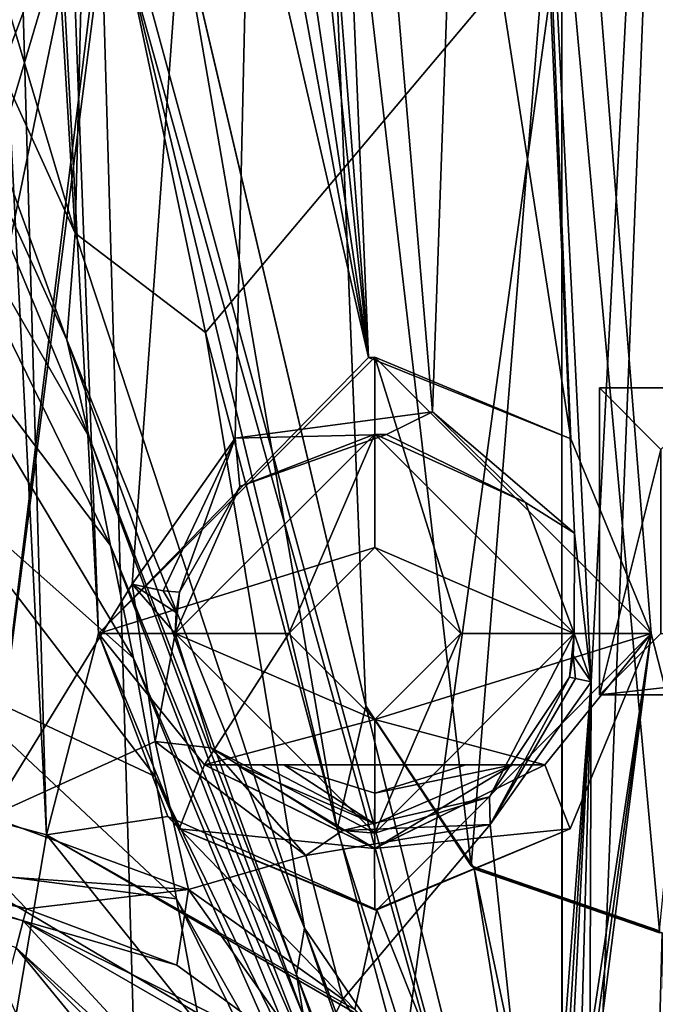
# Model space of a CAD drawing. Extents: x -65 to 446, y -88 to 1542.
# Tile 8 of 223: x -53 to -43, y -71 to -55. Entities that reach past the tile are written whole.
import ezdxf

# ---------------------------------------------------------------- set-up
doc = ezdxf.new("R2010")
doc.units = 0
doc.header["$LTSCALE"] = 74.25
for name, color, linetype in [('152', 7, 'CONTINUOUS'), ('164', 7, 'CONTINUOUS'), ('173', 7, 'CONTINUOUS'), ('187', 7, 'CONTINUOUS'), ('224', 7, 'CONTINUOUS'), ('225', 7, 'CONTINUOUS'), ('236', 7, 'CONTINUOUS'), ('237', 7, 'CONTINUOUS'), ('239', 7, 'CONTINUOUS'), ('262', 7, 'CONTINUOUS'), ('267', 7, 'CONTINUOUS'), ('330', 7, 'CONTINUOUS'), ('359', 7, 'CONTINUOUS'), ('385', 7, 'CONTINUOUS'), ('402', 7, 'CONTINUOUS'), ('407', 7, 'CONTINUOUS'), ('408', 7, 'CONTINUOUS'), ('430', 7, 'CONTINUOUS'), ('439', 7, 'CONTINUOUS'), ('453', 7, 'CONTINUOUS'), ('454', 7, 'CONTINUOUS'), ('501', 7, 'CONTINUOUS'), ('567', 7, 'CONTINUOUS'), ('569', 7, 'CONTINUOUS'), ('571', 7, 'CONTINUOUS'), ('579', 7, 'CONTINUOUS'), ('616', 7, 'CONTINUOUS'), ('671', 7, 'CONTINUOUS'), ('681', 7, 'CONTINUOUS'), ('694', 7, 'CONTINUOUS'), ('695', 7, 'CONTINUOUS'), ('729', 7, 'CONTINUOUS'), ('755', 7, 'CONTINUOUS'), ('778', 7, 'CONTINUOUS'), ('798', 7, 'CONTINUOUS'), ('805', 7, 'CONTINUOUS'), ('827', 7, 'CONTINUOUS'), ('893', 7, 'CONTINUOUS'), ('898', 7, 'CONTINUOUS'), ('899', 7, 'CONTINUOUS'), ('924', 7, 'CONTINUOUS'), ('926', 7, 'CONTINUOUS'), ('97', 7, 'CONTINUOUS')]:
    doc.layers.add(name, color=color, linetype=linetype)

msp = doc.modelspace()

# ---------------------------------------------------------------- linework, layer by layer
at = {"layer": '152', "color": 7, "linetype": 'CONTINUOUS'}
for points in [[(-43.84, -61.1, 17.619), (-43.84, -66.1, 18.144), (-43.84, -61.1, 20.233), (-43.84, -61.1, 17.619)], [(-43.84, -66.1, 18.144), (-43.84, -66.1, 20.758), (-43.84, -61.1, 20.233), (-43.84, -66.1, 18.144)]]:
    msp.add_3dface(points, dxfattribs=at)
at = {"layer": '164', "color": 7, "linetype": 'CONTINUOUS'}
for points in [[(-43.84, -61.1, 20.233), (-43.84, -66.1, 20.758), (-42.84, -62.1, 20.338), (-43.84, -61.1, 20.233)], [(-41.84, -61.1, 20.233), (-43.84, -61.1, 20.233), (-42.84, -62.1, 20.338), (-41.84, -61.1, 20.233)], [(-42.84, -62.1, 20.338), (-43.84, -66.1, 20.758), (-42.84, -65.1, 20.653), (-42.84, -62.1, 20.338)], [(-43.84, -66.1, 20.758), (-33.84, -66.1, 20.758), (-42.84, -65.1, 20.653), (-43.84, -66.1, 20.758)]]:
    msp.add_3dface(points, dxfattribs=at)
at = {"layer": '173', "color": 7, "linetype": 'CONTINUOUS'}
for points in [[(-41.84, -61.1, 17.619), (-43.84, -61.1, 17.619), (-43.84, -61.1, 20.233), (-41.84, -61.1, 17.619)], [(-41.84, -61.1, 17.619), (-43.84, -61.1, 20.233), (-41.84, -61.1, 20.233), (-41.84, -61.1, 17.619)]]:
    msp.add_3dface(points, dxfattribs=at)
at = {"layer": '187', "color": 7, "linetype": 'CONTINUOUS'}
for points in [[(-43.84, -66.1, 18.144), (-33.84, -66.1, 18.144), (-43.84, -66.1, 20.758), (-43.84, -66.1, 18.144)], [(-33.84, -66.1, 18.144), (-33.84, -66.1, 20.758), (-43.84, -66.1, 20.758), (-33.84, -66.1, 18.144)]]:
    msp.add_3dface(points, dxfattribs=at)
at = {"layer": '224', "color": 7, "linetype": 'CONTINUOUS'}
for points in [[(-51.075, -66.861, -5.545), (-51.45, -64.298, -5.149), (-50.75, -65.1, -4.723), (-51.075, -66.861, -5.545)], [(-50.75, -65.1, -4.723), (-51.45, -64.298, -5.149), (-50.732, -64.76, -4.716), (-50.75, -65.1, -4.723)], [(-51.45, -64.298, -5.149), (-50.947, -64.407, -5.177), (-50.732, -64.76, -4.716), (-51.45, -64.298, -5.149)], [(-50.947, -64.407, -5.177), (-50.679, -64.425, -4.737), (-50.732, -64.76, -4.716), (-50.947, -64.407, -5.177)], [(-51.075, -66.861, -5.545), (-50.75, -65.1, -4.723), (-50.163, -66.963, -5.299), (-51.075, -66.861, -5.545)], [(-45.62, -68.21, -8.37), (-45.632, -67.76, -7.933), (-44.329, -65.811, -8.254), (-45.62, -68.21, -8.37)], [(-45.62, -68.21, -8.37), (-44.329, -65.811, -8.254), (-44.23, -65.831, -8.555), (-45.62, -68.21, -8.37)], [(-43.975, -65.887, -8.735), (-45.62, -68.21, -8.37), (-44.23, -65.831, -8.555), (-43.975, -65.887, -8.735)], [(-48.623, -68.715, -7.095), (-51.075, -66.861, -5.545), (-50.163, -66.963, -5.299), (-48.623, -68.715, -7.095)], [(-48.623, -68.715, -7.095), (-50.163, -66.963, -5.299), (-48.026, -68.307, -6.801), (-48.623, -68.715, -7.095)], [(-45.62, -68.21, -8.37), (-48.026, -68.307, -6.801), (-45.632, -67.76, -7.933), (-45.62, -68.21, -8.37)], [(-45.62, -68.21, -8.37), (-48.623, -68.715, -7.095), (-48.026, -68.307, -6.801), (-45.62, -68.21, -8.37)]]:
    msp.add_3dface(points, dxfattribs=at)
at = {"layer": '225', "color": 7, "linetype": 'CONTINUOUS'}
for points in [[(-49.77, -61.917, -6.061), (-46.561, -61.491, -7.567), (-47.308, -61.856, -6.717), (-49.77, -61.917, -6.061)], [(-46.561, -61.491, -7.567), (-45.047, -62.968, -7.779), (-47.308, -61.856, -6.717), (-46.561, -61.491, -7.567)], [(-46.561, -61.491, -7.567), (-44.246, -63.465, -8.487), (-45.047, -62.968, -7.779), (-46.561, -61.491, -7.567)], [(-49.77, -61.917, -6.061), (-47.308, -61.856, -6.717), (-49.699, -62.707, -5.347), (-49.77, -61.917, -6.061)], [(-51.45, -64.298, -5.149), (-49.77, -61.917, -6.061), (-50.947, -64.407, -5.177), (-51.45, -64.298, -5.149)], [(-49.77, -61.917, -6.061), (-50.679, -64.425, -4.737), (-50.947, -64.407, -5.177), (-49.77, -61.917, -6.061)], [(-50.679, -64.425, -4.737), (-49.77, -61.917, -6.061), (-49.699, -62.707, -5.347), (-50.679, -64.425, -4.737)], [(-44.246, -63.465, -8.487), (-44.25, -65.1, -8.221), (-45.047, -62.968, -7.779), (-44.246, -63.465, -8.487)], [(-44.246, -63.465, -8.487), (-43.975, -65.887, -8.735), (-44.25, -65.1, -8.221), (-44.246, -63.465, -8.487)], [(-43.975, -65.887, -8.735), (-44.27, -65.456, -8.244), (-44.25, -65.1, -8.221), (-43.975, -65.887, -8.735)], [(-44.329, -65.811, -8.254), (-44.27, -65.456, -8.244), (-44.23, -65.831, -8.555), (-44.329, -65.811, -8.254)], [(-44.27, -65.456, -8.244), (-43.975, -65.887, -8.735), (-44.23, -65.831, -8.555), (-44.27, -65.456, -8.244)]]:
    msp.add_3dface(points, dxfattribs=at)
at = {"layer": '236', "color": 7, "linetype": 'CONTINUOUS'}
for points in [[(-47.5, -61.85, -1.5), (-50.75, -65.1, -1.5), (-49.699, -62.707, -5.347), (-47.5, -61.85, -1.5)], [(-47.308, -61.856, -6.717), (-47.5, -61.85, -1.5), (-49.699, -62.707, -5.347), (-47.308, -61.856, -6.717)], [(-44.25, -65.1, -1.5), (-47.5, -61.85, -1.5), (-44.25, -65.1, -8.221), (-44.25, -65.1, -1.5)], [(-44.25, -65.1, -8.221), (-47.5, -61.85, -1.5), (-45.047, -62.968, -7.779), (-44.25, -65.1, -8.221)], [(-45.047, -62.968, -7.779), (-47.5, -61.85, -1.5), (-47.308, -61.856, -6.717), (-45.047, -62.968, -7.779)], [(-50.75, -65.1, -1.5), (-50.679, -64.425, -4.737), (-49.699, -62.707, -5.347), (-50.75, -65.1, -1.5)], [(-50.679, -64.425, -4.737), (-50.75, -65.1, -1.5), (-50.732, -64.76, -4.716), (-50.679, -64.425, -4.737)], [(-50.75, -65.1, -1.5), (-50.75, -65.1, -4.723), (-50.732, -64.76, -4.716), (-50.75, -65.1, -1.5)]]:
    msp.add_3dface(points, dxfattribs=at)
at = {"layer": '237', "color": 7, "linetype": 'CONTINUOUS'}
for points in [[(-50.75, -65.1, -1.5), (-47.5, -68.35, -1.5), (-50.75, -65.1, -4.723), (-50.75, -65.1, -1.5)], [(-50.75, -65.1, -4.723), (-47.5, -68.35, -1.5), (-50.163, -66.963, -5.299), (-50.75, -65.1, -4.723)], [(-47.5, -68.35, -1.5), (-44.25, -65.1, -1.5), (-45.632, -67.76, -7.933), (-47.5, -68.35, -1.5)], [(-45.632, -67.76, -7.933), (-44.25, -65.1, -1.5), (-44.329, -65.811, -8.254), (-45.632, -67.76, -7.933)], [(-44.329, -65.811, -8.254), (-44.25, -65.1, -1.5), (-44.27, -65.456, -8.244), (-44.329, -65.811, -8.254)], [(-44.27, -65.456, -8.244), (-44.25, -65.1, -1.5), (-44.25, -65.1, -8.221), (-44.27, -65.456, -8.244)], [(-50.163, -66.963, -5.299), (-47.5, -68.35, -1.5), (-48.026, -68.307, -6.801), (-50.163, -66.963, -5.299)], [(-48.026, -68.307, -6.801), (-47.5, -68.35, -1.5), (-45.632, -67.76, -7.933), (-48.026, -68.307, -6.801)]]:
    msp.add_3dface(points, dxfattribs=at)
at = {"layer": '239', "color": 7, "linetype": 'CONTINUOUS'}
for points in [[(-56.473, -28.019, 0.858), (-48.805, -27.964, -4.409), (-53.775, -68.081, -3.531), (-56.473, -28.019, 0.858)], [(-53.775, -68.081, -3.531), (-48.805, -27.964, -4.409), (-49.091, -31.693, -4.524), (-53.775, -68.081, -3.531)], [(-53.775, -68.081, -3.531), (-49.091, -31.693, -4.524), (-51.45, -64.298, -5.149), (-53.775, -68.081, -3.531)], [(-51.45, -64.298, -5.149), (-49.091, -31.693, -4.524), (-49.77, -61.917, -6.061), (-51.45, -64.298, -5.149)], [(-49.77, -61.917, -6.061), (-49.091, -31.693, -4.524), (-46.561, -61.491, -7.567), (-49.77, -61.917, -6.061)], [(-49.091, -31.693, -4.524), (-45.581, -33.816, -5.996), (-46.561, -61.491, -7.567), (-49.091, -31.693, -4.524)], [(-45.581, -33.816, -5.996), (-42.206, -31.714, -6.584), (-43.975, -65.887, -8.735), (-45.581, -33.816, -5.996)], [(-39.55, -77.035, -10.408), (-44.014, -77.049, -9.504), (-42.206, -31.714, -6.584), (-39.55, -77.035, -10.408)], [(-42.206, -31.714, -6.584), (-44.014, -77.049, -9.504), (-43.975, -65.887, -8.735), (-42.206, -31.714, -6.584)], [(-46.561, -61.491, -7.567), (-45.581, -33.816, -5.996), (-44.246, -63.465, -8.487), (-46.561, -61.491, -7.567)], [(-44.246, -63.465, -8.487), (-45.581, -33.816, -5.996), (-43.975, -65.887, -8.735), (-44.246, -63.465, -8.487)], [(-53.775, -68.081, -3.531), (-51.45, -64.298, -5.149), (-51.075, -66.861, -5.545), (-53.775, -68.081, -3.531)], [(-43.975, -65.887, -8.735), (-44.762, -76.3, -9.215), (-45.62, -68.21, -8.37), (-43.975, -65.887, -8.735)], [(-44.653, -76.677, -9.277), (-44.762, -76.3, -9.215), (-43.975, -65.887, -8.735), (-44.653, -76.677, -9.277)], [(-44.544, -77.055, -9.338), (-44.653, -76.677, -9.277), (-43.975, -65.887, -8.735), (-44.544, -77.055, -9.338)], [(-44.279, -77.052, -9.422), (-44.544, -77.055, -9.338), (-43.975, -65.887, -8.735), (-44.279, -77.052, -9.422)], [(-44.014, -77.049, -9.504), (-44.279, -77.052, -9.422), (-43.975, -65.887, -8.735), (-44.014, -77.049, -9.504)], [(-50.531, -69.273, -6.03), (-53.775, -68.081, -3.531), (-51.075, -66.861, -5.545), (-50.531, -69.273, -6.03)], [(-48.623, -68.715, -7.095), (-50.531, -69.273, -6.03), (-51.075, -66.861, -5.545), (-48.623, -68.715, -7.095)], [(-45.62, -68.21, -8.37), (-48.017, -71.057, -7.544), (-48.623, -68.715, -7.095), (-45.62, -68.21, -8.37)], [(-44.762, -76.3, -9.215), (-48.017, -71.057, -7.544), (-45.62, -68.21, -8.37), (-44.762, -76.3, -9.215)], [(-48.017, -71.057, -7.544), (-50.531, -69.273, -6.03), (-48.623, -68.715, -7.095), (-48.017, -71.057, -7.544)]]:
    msp.add_3dface(points, dxfattribs=at)
at = {"layer": '262', "color": 7, "linetype": 'CONTINUOUS'}
for points in [[(-53.34, -70.22, 4.379), (-53.222, -69.779, 3.352), (-46.557, -77.004, 4.379), (-53.34, -70.22, 4.379)], [(-53.222, -69.779, 3.352), (-48.716, -72.38, 3.352), (-46.557, -77.004, 4.379), (-53.222, -69.779, 3.352)], [(-53.61, -71.227, 4.8), (-53.34, -70.22, 4.379), (-49.776, -73.44, 4.8), (-53.61, -71.227, 4.8)], [(-53.34, -70.22, 4.379), (-47.563, -77.274, 4.8), (-49.776, -73.44, 4.8), (-53.34, -70.22, 4.379)], [(-47.563, -77.274, 4.8), (-53.34, -70.22, 4.379), (-46.557, -77.004, 4.379), (-47.563, -77.274, 4.8)]]:
    msp.add_3dface(points, dxfattribs=at)
at = {"layer": '267', "color": 7, "linetype": 'CONTINUOUS'}
for points in [[(-52.847, -68.379, -1.686), (-53.906, -68.095, -0.625), (-54.9, -67.828, 0.503), (-52.847, -68.379, -1.686)], [(-52.847, -68.379, -1.686), (-54.9, -67.828, 0.503), (-54.9, -67.828, 6.8), (-52.847, -68.379, -1.686)], [(-52.847, -68.379, -1.686), (-54.9, -67.828, 6.8), (-52.847, -68.379, 6.8), (-52.847, -68.379, -1.686)]]:
    msp.add_3dface(points, dxfattribs=at)
at = {"layer": '330', "color": 7, "linetype": 'CONTINUOUS'}
for points in [[(-47.5, -60.6), (-52, -65.1), (-47.5, -63.7), (-47.5, -60.6)], [(-43, -65.1), (-47.5, -60.6), (-46.1, -65.1), (-43, -65.1)], [(-46.1, -65.1), (-47.5, -60.6), (-47.5, -63.7), (-46.1, -65.1)], [(-47.5, -63.7), (-52, -65.1), (-48.9, -65.1), (-47.5, -63.7)], [(-52, -65.1), (-50.682, -68.282), (-50.272, -67.237), (-52, -65.1)], [(-52, -65.1), (-50.272, -67.237), (-48.9, -65.1), (-52, -65.1)], [(-48.9, -65.1), (-50.272, -67.237), (-47.5, -66.5), (-48.9, -65.1)], [(-44.728, -67.237), (-43, -65.1), (-47.5, -66.5), (-44.728, -67.237)], [(-43, -65.1), (-46.1, -65.1), (-47.5, -66.5), (-43, -65.1)], [(-44.319, -68.283), (-43, -65.1), (-44.728, -67.237), (-44.319, -68.283)], [(-50.272, -67.237), (-44.728, -67.237), (-47.5, -66.5), (-50.272, -67.237)], [(-50.272, -67.237), (-50.682, -68.282), (-47.501, -68.6), (-50.272, -67.237)], [(-44.319, -68.283), (-44.728, -67.237), (-47.501, -68.6), (-44.319, -68.283)], [(-50.682, -68.282), (-47.5, -69.6), (-47.501, -68.6), (-50.682, -68.282)], [(-47.5, -69.6), (-44.319, -68.283), (-47.501, -68.6), (-47.5, -69.6)]]:
    msp.add_3dface(points, dxfattribs=at)
at = {"layer": '359', "color": 7, "linetype": 'CONTINUOUS'}
for points in [[(-53.686, -69.051, -3.177), (-53.169, -69.583, -2.461), (-58.607, -67.986, 2.888), (-53.686, -69.051, -3.177)], [(-58.607, -67.986, 2.888), (-53.169, -69.583, -2.461), (-55.766, -68.985, 0.254), (-58.607, -67.986, 2.888)]]:
    msp.add_3dface(points, dxfattribs=at)
at = {"layer": '385', "color": 7, "linetype": 'CONTINUOUS'}
for points in [[(-52.847, -68.379, 6.8), (-54.9, -67.828, 6.8), (-53.34, -71.294, 6.8), (-52.847, -68.379, 6.8)], [(-49.097, -73.052, 6.8), (-52.847, -68.379, 6.8), (-53.34, -71.294, 6.8), (-49.097, -73.052, 6.8)], [(-47.692, -71.354, 6.8), (-52.847, -68.379, 6.8), (-49.097, -73.052, 6.8), (-47.692, -71.354, 6.8)]]:
    msp.add_3dface(points, dxfattribs=at)
at = {"layer": '402', "color": 7, "linetype": 'CONTINUOUS'}
for points in [[(-48.982, -67.237, 1.5), (-48.982, -67.237, 2.5), (-47.5, -67.7, 2.5), (-48.982, -67.237, 1.5)], [(-48.982, -67.237, 1.5), (-47.5, -67.7, 2.5), (-47.5, -67.7, 1.5), (-48.982, -67.237, 1.5)], [(-46.018, -67.237, 2.5), (-46.018, -67.237, 1.5), (-47.5, -67.7, 1.5), (-46.018, -67.237, 2.5)], [(-47.5, -67.7, 2.5), (-46.018, -67.237, 2.5), (-47.5, -67.7, 1.5), (-47.5, -67.7, 2.5)]]:
    msp.add_3dface(points, dxfattribs=at)
at = {"layer": '407', "color": 7, "linetype": 'CONTINUOUS'}
for points in [[(-47.5, -63.7), (-48.9, -65.1), (-47.5, -63.7, -1.5), (-47.5, -63.7)], [(-48.9, -65.1), (-48.9, -65.1, -1.5), (-47.5, -63.7, -1.5), (-48.9, -65.1)], [(-46.1, -65.1), (-47.5, -63.7), (-46.1, -65.1, -1.5), (-46.1, -65.1)], [(-46.1, -65.1, -1.5), (-47.5, -63.7), (-47.5, -63.7, -1.5), (-46.1, -65.1, -1.5)]]:
    msp.add_3dface(points, dxfattribs=at)
at = {"layer": '408', "color": 7, "linetype": 'CONTINUOUS'}
for points in [[(-48.9, -65.1), (-47.5, -66.5), (-48.9, -65.1, -1.5), (-48.9, -65.1)], [(-48.9, -65.1, -1.5), (-47.5, -66.5), (-47.5, -66.5, -1.5), (-48.9, -65.1, -1.5)], [(-47.5, -66.5), (-46.1, -65.1), (-47.5, -66.5, -1.5), (-47.5, -66.5)], [(-47.5, -66.5, -1.5), (-46.1, -65.1), (-46.1, -65.1, -1.5), (-47.5, -66.5, -1.5)]]:
    msp.add_3dface(points, dxfattribs=at)
at = {"layer": '430', "color": 7, "linetype": 'CONTINUOUS'}
for points in [[(-47.5, -61.85, -1.5), (-48.9, -65.1, -1.5), (-50.75, -65.1, -1.5), (-47.5, -61.85, -1.5)], [(-48.9, -65.1, -1.5), (-47.5, -61.85, -1.5), (-47.5, -63.7, -1.5), (-48.9, -65.1, -1.5)], [(-47.5, -61.85, -1.5), (-44.25, -65.1, -1.5), (-47.5, -63.7, -1.5), (-47.5, -61.85, -1.5)], [(-44.25, -65.1, -1.5), (-46.1, -65.1, -1.5), (-47.5, -63.7, -1.5), (-44.25, -65.1, -1.5)], [(-48.9, -65.1, -1.5), (-47.5, -66.5, -1.5), (-50.75, -65.1, -1.5), (-48.9, -65.1, -1.5)], [(-50.75, -65.1, -1.5), (-47.5, -66.5, -1.5), (-47.5, -68.35, -1.5), (-50.75, -65.1, -1.5)], [(-47.5, -66.5, -1.5), (-46.1, -65.1, -1.5), (-47.5, -68.35, -1.5), (-47.5, -66.5, -1.5)], [(-46.1, -65.1, -1.5), (-44.25, -65.1, -1.5), (-47.5, -68.35, -1.5), (-46.1, -65.1, -1.5)]]:
    msp.add_3dface(points, dxfattribs=at)
at = {"layer": '439', "color": 7, "linetype": 'CONTINUOUS'}
for points in [[(-53.222, -69.779, 3.352), (-57.925, -68.519, 3.352), (-55.766, -68.985, 0.254), (-53.222, -69.779, 3.352)], [(-53.169, -69.583, -2.461), (-53.222, -69.779, 3.352), (-55.766, -68.985, 0.254), (-53.169, -69.583, -2.461)]]:
    msp.add_3dface(points, dxfattribs=at)
at = {"layer": '453', "color": 7, "linetype": 'CONTINUOUS'}
for points in [[(-47.602, -60.601, -4.863), (-52, -65.1, -2.272), (-47.5, -60.6), (-47.602, -60.601, -4.863)], [(-52, -65.1, -2.272), (-52, -65.1), (-47.5, -60.6), (-52, -65.1, -2.272)], [(-44.306, -61.93, -6.269), (-47.602, -60.601, -4.863), (-47.5, -60.6), (-44.306, -61.93, -6.269)], [(-43, -65.1), (-44.306, -61.93, -6.269), (-47.5, -60.6), (-43, -65.1)], [(-43, -65.1, -6.865), (-44.306, -61.93, -6.269), (-43, -65.1), (-43, -65.1, -6.865)]]:
    msp.add_3dface(points, dxfattribs=at)
at = {"layer": '454', "color": 7, "linetype": 'CONTINUOUS'}
for points in [[(-52, -65.1, -2.272), (-50.869, -68.083, -3.311), (-52, -65.1), (-52, -65.1, -2.272)], [(-52, -65.1), (-50.869, -68.083, -3.311), (-50.682, -68.282), (-52, -65.1)], [(-47.466, -69.6, -5.492), (-43, -65.1, -6.865), (-44.319, -68.283), (-47.466, -69.6, -5.492)], [(-44.319, -68.283), (-43, -65.1, -6.865), (-43, -65.1), (-44.319, -68.283)], [(-50.869, -68.083, -3.311), (-47.466, -69.6, -5.492), (-50.682, -68.282), (-50.869, -68.083, -3.311)], [(-50.682, -68.282), (-47.466, -69.6, -5.492), (-47.5, -69.6), (-50.682, -68.282)], [(-47.5, -69.6), (-47.466, -69.6, -5.492), (-44.319, -68.283), (-47.5, -69.6)]]:
    msp.add_3dface(points, dxfattribs=at)
at = {"layer": '501', "color": 7, "linetype": 'CONTINUOUS'}
msp.add_3dface([(-46.018, -67.237, 1.5), (-48.982, -67.237, 1.5), (-47.5, -67.7, 1.5), (-46.018, -67.237, 1.5)], dxfattribs=at)
at = {"layer": '567', "color": 7, "linetype": 'CONTINUOUS'}
for points in [[(-47.824, -71.225, -5.407), (-52.847, -68.379, -1.686), (-47.692, -71.354, 6.8), (-47.824, -71.225, -5.407)], [(-52.847, -68.379, -1.686), (-52.847, -68.379, 6.8), (-47.692, -71.354, 6.8), (-52.847, -68.379, -1.686)]]:
    msp.add_3dface(points, dxfattribs=at)
at = {"layer": '569', "color": 7, "linetype": 'CONTINUOUS'}
for points in [[(-44.728, -67.237), (-50.272, -67.237), (-46.018, -67.237, 1.5), (-44.728, -67.237)], [(-46.018, -67.237, 1.5), (-50.272, -67.237), (-48.982, -67.237, 1.5), (-46.018, -67.237, 1.5)], [(-48.982, -67.237, 1.5), (-50.272, -67.237), (-48.982, -67.237, 2.5), (-48.982, -67.237, 1.5)], [(-48.982, -67.237, 2.5), (-50.272, -67.237), (-49.35, -67.237, 2.726), (-48.982, -67.237, 2.5)], [(-49.35, -67.237, 2.726), (-50.272, -67.237), (-49.746, -67.237, 3), (-49.35, -67.237, 2.726)], [(-49.746, -67.237, 3), (-50.272, -67.237), (-50.272, -67.237, 3), (-49.746, -67.237, 3)], [(-44.728, -67.237, 3), (-44.728, -67.237), (-46.018, -67.237, 1.5), (-44.728, -67.237, 3)], [(-45.254, -67.237, 3), (-44.728, -67.237, 3), (-46.018, -67.237, 1.5), (-45.254, -67.237, 3)], [(-45.651, -67.237, 2.726), (-45.254, -67.237, 3), (-46.018, -67.237, 1.5), (-45.651, -67.237, 2.726)], [(-46.018, -67.237, 2.5), (-45.651, -67.237, 2.726), (-46.018, -67.237, 1.5), (-46.018, -67.237, 2.5)]]:
    msp.add_3dface(points, dxfattribs=at)
at = {"layer": '571', "color": 7, "linetype": 'CONTINUOUS'}
for points in [[(-53.222, -69.779, 3.352), (-53.169, -69.583, -2.461), (-50.72, -70.505, -4.652), (-53.222, -69.779, 3.352)], [(-53.222, -69.779, 3.352), (-50.72, -70.505, -4.652), (-48.54, -72.087, -6.181), (-53.222, -69.779, 3.352)], [(-53.222, -69.779, 3.352), (-48.54, -72.087, -6.181), (-48.716, -72.38, 3.352), (-53.222, -69.779, 3.352)]]:
    msp.add_3dface(points, dxfattribs=at)
at = {"layer": '579', "color": 7, "linetype": 'CONTINUOUS'}
for points in [[(-53.906, -68.095, -0.625), (-52.847, -68.379, -1.686), (-54.9, -28.083, 2.112), (-53.906, -68.095, -0.625)], [(-54.9, -28.083, 2.112), (-52.847, -68.379, -1.686), (-53.991, -28.092, 1.262), (-54.9, -28.083, 2.112)], [(-53.991, -28.092, 1.262), (-52.847, -68.379, -1.686), (-52, -65.1, -2.272), (-53.991, -28.092, 1.262)], [(-53.038, -37.035), (-53.991, -28.092, 1.262), (-52, -65.1, -2.272), (-53.038, -37.035)], [(-52.437, -28.1), (-52.748, -32.53), (-47.602, -60.601, -4.863), (-52.437, -28.1)], [(-51.016, -28.101, -0.974), (-52.437, -28.1), (-47.602, -60.601, -4.863), (-51.016, -28.101, -0.974)], [(-50, -30.1, -1.704), (-51.016, -28.101, -0.974), (-47.602, -60.601, -4.863), (-50, -30.1, -1.704)], [(-48.755, -33.207, -2.56), (-50, -30.1, -1.704), (-47.602, -60.601, -4.863), (-48.755, -33.207, -2.56)], [(-41, -30.1, -4.588), (-45.449, -34.6, -3.995), (-39.905, -77.182, -8.356), (-41, -30.1, -4.588)], [(-52.748, -32.53), (-53.038, -37.035), (-47.602, -60.601, -4.863), (-52.748, -32.53)], [(-45.449, -34.6, -3.995), (-48.755, -33.207, -2.56), (-44.306, -61.93, -6.269), (-45.449, -34.6, -3.995)], [(-44.306, -61.93, -6.269), (-48.755, -33.207, -2.56), (-47.602, -60.601, -4.863), (-44.306, -61.93, -6.269)], [(-39.905, -77.182, -8.356), (-45.449, -34.6, -3.995), (-43, -65.1, -6.865), (-39.905, -77.182, -8.356)], [(-43, -65.1, -6.865), (-45.449, -34.6, -3.995), (-44.306, -61.93, -6.269), (-43, -65.1, -6.865)], [(-53.038, -37.035), (-52, -65.1, -2.272), (-47.602, -60.601, -4.863), (-53.038, -37.035)], [(-52, -65.1, -2.272), (-52.847, -68.379, -1.686), (-50.869, -68.083, -3.311), (-52, -65.1, -2.272)], [(-47.466, -69.6, -5.492), (-44.715, -76.51, -7.124), (-43, -65.1, -6.865), (-47.466, -69.6, -5.492)], [(-44.715, -76.51, -7.124), (-44.624, -76.849, -7.18), (-43, -65.1, -6.865), (-44.715, -76.51, -7.124)], [(-44.624, -76.849, -7.18), (-44.533, -77.188, -7.235), (-43, -65.1, -6.865), (-44.624, -76.849, -7.18)], [(-44.533, -77.188, -7.235), (-39.905, -77.182, -8.356), (-43, -65.1, -6.865), (-44.533, -77.188, -7.235)], [(-52.847, -68.379, -1.686), (-47.824, -71.225, -5.407), (-50.869, -68.083, -3.311), (-52.847, -68.379, -1.686)], [(-50.869, -68.083, -3.311), (-47.824, -71.225, -5.407), (-47.466, -69.6, -5.492), (-50.869, -68.083, -3.311)], [(-47.824, -71.225, -5.407), (-44.715, -76.51, -7.124), (-47.466, -69.6, -5.492), (-47.824, -71.225, -5.407)]]:
    msp.add_3dface(points, dxfattribs=at)
at = {"layer": '616', "color": 7, "linetype": 'CONTINUOUS'}
msp.add_3dface([(-53.222, -69.779, 3.352), (-53.34, -70.22, 4.379), (-57.925, -68.519, 3.352), (-53.222, -69.779, 3.352)], dxfattribs=at)
at = {"layer": '671', "color": 7, "linetype": 'CONTINUOUS'}
for points in [[(-49.746, -67.237, 3), (-50.272, -67.237, 3), (-47.499, -68.6, 3), (-49.746, -67.237, 3)], [(-49.746, -67.237, 3), (-47.499, -68.6, 3), (-47.501, -68.2, 3), (-49.746, -67.237, 3)], [(-47.499, -68.6, 3), (-45.254, -67.237, 3), (-47.501, -68.2, 3), (-47.499, -68.6, 3)], [(-44.728, -67.237, 3), (-45.254, -67.237, 3), (-47.499, -68.6, 3), (-44.728, -67.237, 3)]]:
    msp.add_3dface(points, dxfattribs=at)
at = {"layer": '681', "color": 7, "linetype": 'CONTINUOUS'}
for points in [[(-50.272, -67.237), (-47.501, -68.6), (-50.272, -67.237, 3), (-50.272, -67.237)], [(-50.272, -67.237, 3), (-47.501, -68.6), (-47.499, -68.6, 3), (-50.272, -67.237, 3)], [(-47.501, -68.6), (-44.728, -67.237), (-47.499, -68.6, 3), (-47.501, -68.6)], [(-44.728, -67.237), (-44.728, -67.237, 3), (-47.499, -68.6, 3), (-44.728, -67.237)]]:
    msp.add_3dface(points, dxfattribs=at)
at = {"layer": '694', "color": 7, "linetype": 'CONTINUOUS'}
for points in [[(-49.35, -67.237, 2.726), (-49.746, -67.237, 3), (-47.501, -68.2, 3), (-49.35, -67.237, 2.726)], [(-48.982, -67.237, 2.5), (-49.35, -67.237, 2.726), (-47.501, -68.2, 3), (-48.982, -67.237, 2.5)], [(-48.982, -67.237, 2.5), (-47.501, -68.2, 3), (-47.5, -67.7, 2.5), (-48.982, -67.237, 2.5)], [(-47.501, -68.2, 3), (-45.254, -67.237, 3), (-47.5, -67.7, 2.5), (-47.501, -68.2, 3)], [(-45.254, -67.237, 3), (-46.018, -67.237, 2.5), (-47.5, -67.7, 2.5), (-45.254, -67.237, 3)], [(-45.254, -67.237, 3), (-45.651, -67.237, 2.726), (-46.018, -67.237, 2.5), (-45.254, -67.237, 3)]]:
    msp.add_3dface(points, dxfattribs=at)
at = {"layer": '695', "color": 7, "linetype": 'CONTINUOUS'}
for points in [[(-53.775, -68.081, -3.531), (-50.531, -69.273, -6.03), (-53.686, -69.051, -3.177), (-53.775, -68.081, -3.531)], [(-53.686, -69.051, -3.177), (-50.531, -69.273, -6.03), (-53.169, -69.583, -2.461), (-53.686, -69.051, -3.177)], [(-53.169, -69.583, -2.461), (-50.531, -69.273, -6.03), (-50.72, -70.505, -4.652), (-53.169, -69.583, -2.461)], [(-50.72, -70.505, -4.652), (-50.531, -69.273, -6.03), (-48.54, -72.087, -6.181), (-50.72, -70.505, -4.652)], [(-50.531, -69.273, -6.03), (-48.017, -71.057, -7.544), (-48.54, -72.087, -6.181), (-50.531, -69.273, -6.03)], [(-48.017, -71.057, -7.544), (-44.762, -76.3, -9.215), (-48.54, -72.087, -6.181), (-48.017, -71.057, -7.544)]]:
    msp.add_3dface(points, dxfattribs=at)
at = {"layer": '729', "color": 7, "linetype": 'CONTINUOUS'}
for points in [[(-53.175, -45.334, 15.961), (-52.379, -58.576, 17.319), (-55.762, -47.206, 16.097), (-53.175, -45.334, 15.961)], [(-52.19, -51.006, 16.558), (-52.379, -58.576, 17.319), (-53.175, -45.334, 15.961), (-52.19, -51.006, 16.558)], [(-55.762, -47.206, 16.097), (-52.379, -58.576, 17.319), (-56.189, -50.194, 16.351), (-55.762, -47.206, 16.097)], [(-52.379, -58.576, 17.319), (-52.514, -60.315, 17.474), (-56.189, -50.194, 16.351), (-52.379, -58.576, 17.319)], [(-56.189, -50.194, 16.351), (-52.514, -60.315, 17.474), (-55.859, -52.954, 16.636), (-56.189, -50.194, 16.351)], [(-50.258, -60.197, 17.524), (-52.379, -58.576, 17.319), (-52.19, -51.006, 16.558), (-50.258, -60.197, 17.524)], [(-52.514, -60.315, 17.474), (-52.152, -61.902, 17.654), (-55.859, -52.954, 16.636), (-52.514, -60.315, 17.474)], [(-55.859, -52.954, 16.636), (-52.152, -61.902, 17.654), (-55.559, -55.981, 16.943), (-55.859, -52.954, 16.636)], [(-52.152, -61.902, 17.654), (-51.8, -63.666, 17.855), (-55.559, -55.981, 16.943), (-52.152, -61.902, 17.654)], [(-55.559, -55.981, 16.943), (-51.8, -63.666, 17.855), (-55.243, -59.116, 17.253), (-55.559, -55.981, 16.943)], [(-52.379, -58.576, 17.319), (-48.643, -69.9, 18.528), (-52.514, -60.315, 17.474), (-52.379, -58.576, 17.319)], [(-50.258, -60.197, 17.524), (-48.643, -69.9, 18.528), (-52.379, -58.576, 17.319), (-50.258, -60.197, 17.524)], [(-51.8, -63.666, 17.855), (-51.43, -65.501, 18.063), (-55.243, -59.116, 17.253), (-51.8, -63.666, 17.855)], [(-55.243, -59.116, 17.253), (-51.43, -65.501, 18.063), (-54.935, -62.389, 17.55), (-55.243, -59.116, 17.253)], [(-47.054, -72.228, 18.788), (-48.643, -69.9, 18.528), (-50.258, -60.197, 17.524), (-47.054, -72.228, 18.788)], [(-48.643, -69.9, 18.528), (-48.771, -70.654, 18.594), (-52.514, -60.315, 17.474), (-48.643, -69.9, 18.528)], [(-52.514, -60.315, 17.474), (-48.771, -70.654, 18.594), (-52.152, -61.902, 17.654), (-52.514, -60.315, 17.474)], [(-48.771, -70.654, 18.594), (-48.662, -71.331, 18.671), (-52.152, -61.902, 17.654), (-48.771, -70.654, 18.594)], [(-52.152, -61.902, 17.654), (-48.662, -71.331, 18.671), (-51.8, -63.666, 17.855), (-52.152, -61.902, 17.654)], [(-51.43, -65.501, 18.063), (-51.073, -67.429, 18.268), (-54.935, -62.389, 17.55), (-51.43, -65.501, 18.063)], [(-54.935, -62.389, 17.55), (-51.073, -67.429, 18.268), (-54.635, -65.761, 17.814), (-54.935, -62.389, 17.55)], [(-48.662, -71.331, 18.671), (-48.54, -72.095, 18.76), (-51.8, -63.666, 17.855), (-48.662, -71.331, 18.671)], [(-51.8, -63.666, 17.855), (-48.54, -72.095, 18.76), (-51.43, -65.501, 18.063), (-51.8, -63.666, 17.855)], [(-48.54, -72.095, 18.76), (-48.402, -72.896, 18.853), (-51.43, -65.501, 18.063), (-48.54, -72.095, 18.76)], [(-51.43, -65.501, 18.063), (-48.402, -72.896, 18.853), (-51.073, -67.429, 18.268), (-51.43, -65.501, 18.063)], [(-51.073, -67.429, 18.268), (-50.727, -69.421, 18.455), (-54.635, -65.761, 17.814), (-51.073, -67.429, 18.268)], [(-54.635, -65.761, 17.814), (-50.727, -69.421, 18.455), (-54.339, -68.949, 18.018), (-54.635, -65.761, 17.814)], [(-48.402, -72.896, 18.853), (-48.279, -73.742, 18.943), (-51.073, -67.429, 18.268), (-48.402, -72.896, 18.853)], [(-51.073, -67.429, 18.268), (-48.279, -73.742, 18.943), (-50.727, -69.421, 18.455), (-51.073, -67.429, 18.268)], [(-50.727, -69.421, 18.455), (-50.386, -71.286, 18.607), (-54.339, -68.949, 18.018), (-50.727, -69.421, 18.455)], [(-54.339, -68.949, 18.018), (-50.386, -71.286, 18.607), (-53.34, -71.794, 18.27), (-54.339, -68.949, 18.018)], [(-48.279, -73.742, 18.943), (-48.173, -74.62, 19.024), (-50.727, -69.421, 18.455), (-48.279, -73.742, 18.943)], [(-50.727, -69.421, 18.455), (-48.173, -74.62, 19.024), (-50.386, -71.286, 18.607), (-50.727, -69.421, 18.455)], [(-48.643, -69.9, 18.528), (-45.051, -80.328, 19.634), (-48.771, -70.654, 18.594), (-48.643, -69.9, 18.528)], [(-44.744, -80.327, 19.638), (-45.051, -80.328, 19.634), (-48.643, -69.9, 18.528), (-44.744, -80.327, 19.638)], [(-47.054, -72.228, 18.788), (-44.744, -80.327, 19.638), (-48.643, -69.9, 18.528), (-47.054, -72.228, 18.788)], [(-45.051, -80.328, 19.634), (-45.375, -80.328, 19.627), (-48.771, -70.654, 18.594), (-45.051, -80.328, 19.634)], [(-48.771, -70.654, 18.594), (-45.375, -80.328, 19.627), (-48.662, -71.331, 18.671), (-48.771, -70.654, 18.594)]]:
    msp.add_3dface(points, dxfattribs=at)
at = {"layer": '755', "color": 7, "linetype": 'CONTINUOUS'}
for points in [[(-44.455, -25.534, -1.202), (33.33, -25.534, -1.202), (-44.455, -81.869, 4.719), (-44.455, -25.534, -1.202)], [(33.33, -25.534, -1.202), (33.33, -81.869, 4.719), (-44.455, -81.869, 4.719), (33.33, -25.534, -1.202)]]:
    msp.add_3dface(points, dxfattribs=at)
at = {"layer": '778', "color": 7, "linetype": 'CONTINUOUS'}
for points in [[(-51.525, -54.129, 19.902), (-48.109, -68.286, 21.39), (-50.674, -53.396, 19.825), (-51.525, -54.129, 19.902)], [(-50.674, -53.396, 19.825), (-48.109, -68.286, 21.39), (-47.647, -66.277, 21.179), (-50.674, -53.396, 19.825)], [(-48.109, -68.286, 21.39), (-43.772, -81.926, 22.824), (-47.647, -66.277, 21.179), (-48.109, -68.286, 21.39)], [(-47.647, -66.277, 21.179), (-43.772, -81.926, 22.824), (-45.883, -68.928, 21.458), (-47.647, -66.277, 21.179)], [(-43.772, -81.926, 22.824), (-43.135, -81.929, 22.824), (-45.883, -68.928, 21.458), (-43.772, -81.926, 22.824)], [(-43.135, -81.929, 22.824), (-42.819, -69.977, 21.568), (-45.883, -68.928, 21.458), (-43.135, -81.929, 22.824)], [(-43.135, -81.929, 22.824), (-42.5, -81.93, 22.824), (-42.819, -69.977, 21.568), (-43.135, -81.929, 22.824)]]:
    msp.add_3dface(points, dxfattribs=at)
at = {"layer": '798', "color": 7, "linetype": 'CONTINUOUS'}
for points in [[(-50.258, -60.197, 17.524), (-52.19, -51.006, 16.558), (-44.455, -53.3, 16.799), (-50.258, -60.197, 17.524)], [(-47.054, -72.228, 18.788), (-50.258, -60.197, 17.524), (-44.455, -53.3, 16.799), (-47.054, -72.228, 18.788)], [(-44.445, -80.325, 19.639), (-47.054, -72.228, 18.788), (-44.455, -53.3, 16.799), (-44.445, -80.325, 19.639)]]:
    msp.add_3dface(points, dxfattribs=at)
at = {"layer": '805', "color": 7, "linetype": 'CONTINUOUS'}
for points in [[(-50.694, -53.294, 19.714), (-47.646, -66.278, 21.079), (-48.393, -47.703, 19.126), (-50.694, -53.294, 19.714)], [(-48.393, -47.703, 19.126), (-47.646, -66.278, 21.079), (-47.644, -66.281, 21.079), (-48.393, -47.703, 19.126)], [(-44.545, -51.532, 19.529), (-48.393, -47.703, 19.126), (-45.927, -68.884, 21.353), (-44.545, -51.532, 19.529)], [(-47.642, -66.283, 21.079), (-48.393, -47.703, 19.126), (-47.644, -66.281, 21.079), (-47.642, -66.283, 21.079)], [(-48.393, -47.703, 19.126), (-47.642, -66.283, 21.079), (-45.927, -68.884, 21.353), (-48.393, -47.703, 19.126)], [(-42.862, -69.946, 21.464), (-40.693, -47.704, 19.127), (-44.545, -51.532, 19.529), (-42.862, -69.946, 21.464)], [(-42.862, -69.946, 21.464), (-44.545, -51.532, 19.529), (-45.927, -68.884, 21.353), (-42.862, -69.946, 21.464)]]:
    msp.add_3dface(points, dxfattribs=at)
at = {"layer": '827', "color": 7, "linetype": 'CONTINUOUS'}
for points in [[(-47.647, -66.277, 21.179), (-45.883, -68.928, 21.458), (-47.647, -66.277, 21.169), (-47.647, -66.277, 21.179)], [(-45.883, -68.928, 21.458), (-47.646, -66.278, 21.079), (-47.647, -66.277, 21.158), (-45.883, -68.928, 21.458)], [(-47.647, -66.277, 21.169), (-45.883, -68.928, 21.458), (-47.647, -66.277, 21.158), (-47.647, -66.277, 21.169)], [(-47.646, -66.278, 21.079), (-45.883, -68.928, 21.458), (-47.645, -66.284, 21.046), (-47.646, -66.278, 21.079)], [(-47.645, -66.284, 21.046), (-45.883, -68.928, 21.458), (-47.644, -66.287, 21.014), (-47.645, -66.284, 21.046)], [(-47.644, -66.287, 21.014), (-45.883, -68.928, 21.458), (-47.643, -66.29, 21.014), (-47.644, -66.287, 21.014)], [(-47.643, -66.29, 21.014), (-45.883, -68.928, 21.458), (-45.87, -68.939, 21.251), (-47.643, -66.29, 21.014)], [(-45.883, -68.928, 21.458), (-42.819, -69.977, 21.568), (-45.87, -68.939, 21.251), (-45.883, -68.928, 21.458)], [(-42.819, -69.977, 21.568), (-42.862, -69.977, 21.167), (-45.87, -68.939, 21.251), (-42.819, -69.977, 21.568)]]:
    msp.add_3dface(points, dxfattribs=at)
at = {"layer": '893', "color": 7, "linetype": 'CONTINUOUS'}
for points in [[(-50.674, -53.396, 19.825), (-47.647, -66.277, 21.179), (-50.694, -53.294, 19.714), (-50.674, -53.396, 19.825)], [(-47.647, -66.277, 21.179), (-47.647, -66.277, 21.169), (-50.694, -53.294, 19.714), (-47.647, -66.277, 21.179)], [(-47.647, -66.277, 21.158), (-47.646, -66.278, 21.079), (-50.694, -53.294, 19.714), (-47.647, -66.277, 21.158)], [(-47.647, -66.277, 21.169), (-47.647, -66.277, 21.158), (-50.694, -53.294, 19.714), (-47.647, -66.277, 21.169)]]:
    msp.add_3dface(points, dxfattribs=at)
at = {"layer": '898', "color": 7, "linetype": 'CONTINUOUS'}
for points in [[(-47.646, -66.278, 21.079), (-47.645, -66.284, 21.046), (-47.644, -66.281, 21.079), (-47.646, -66.278, 21.079)], [(-47.645, -66.284, 21.046), (-47.642, -66.283, 21.079), (-47.644, -66.281, 21.079), (-47.645, -66.284, 21.046)], [(-47.642, -66.283, 21.079), (-47.645, -66.284, 21.046), (-47.643, -66.287, 21.045), (-47.642, -66.283, 21.079)], [(-47.645, -66.284, 21.046), (-47.644, -66.287, 21.014), (-47.643, -66.287, 21.045), (-47.645, -66.284, 21.046)], [(-47.644, -66.287, 21.014), (-47.643, -66.29, 21.014), (-47.643, -66.287, 21.045), (-47.644, -66.287, 21.014)]]:
    msp.add_3dface(points, dxfattribs=at)
at = {"layer": '899', "color": 7, "linetype": 'CONTINUOUS'}
for points in [[(-45.87, -68.939, 21.251), (-47.642, -66.283, 21.079), (-47.643, -66.287, 21.045), (-45.87, -68.939, 21.251)], [(-47.643, -66.29, 21.014), (-45.87, -68.939, 21.251), (-47.643, -66.287, 21.045), (-47.643, -66.29, 21.014)], [(-47.642, -66.283, 21.079), (-45.87, -68.939, 21.251), (-45.927, -68.884, 21.353), (-47.642, -66.283, 21.079)], [(-42.862, -69.977, 21.167), (-42.862, -69.962, 21.316), (-45.927, -68.884, 21.353), (-42.862, -69.977, 21.167)], [(-45.87, -68.939, 21.251), (-42.862, -69.977, 21.167), (-45.927, -68.884, 21.353), (-45.87, -68.939, 21.251)], [(-42.862, -69.962, 21.316), (-42.862, -69.946, 21.464), (-45.927, -68.884, 21.353), (-42.862, -69.962, 21.316)]]:
    msp.add_3dface(points, dxfattribs=at)
at = {"layer": '924', "color": 7, "linetype": 'CONTINUOUS'}
for points in [[(-64.459, -52.962, 18.229), (-64.586, -75.718, 18.101), (-52.004, -51.743, 19.652), (-64.459, -52.962, 18.229)], [(-64.586, -75.718, 18.101), (-62.792, -80.361, 18.621), (-52.004, -51.743, 19.652), (-64.586, -75.718, 18.101)], [(-62.792, -80.361, 18.621), (-60.858, -81.651, 19.378), (-52.004, -51.743, 19.652), (-62.792, -80.361, 18.621)], [(-60.858, -81.651, 19.378), (-58.269, -82.114, 20.342), (-52.004, -51.743, 19.652), (-60.858, -81.651, 19.378)], [(-58.269, -82.114, 20.342), (-51.125, -81.977, 22.185), (-52.004, -51.743, 19.652), (-58.269, -82.114, 20.342)], [(-51.125, -81.977, 22.185), (-43.775, -81.927, 22.824), (-52.004, -51.743, 19.652), (-51.125, -81.977, 22.185)]]:
    msp.add_3dface(points, dxfattribs=at)
at = {"layer": '926', "color": 7, "linetype": 'CONTINUOUS'}
for points in [[(-43.775, -81.927, 22.824), (-51.525, -54.129, 19.902), (-52.004, -51.743, 19.652), (-43.775, -81.927, 22.824)], [(-48.109, -68.286, 21.39), (-51.525, -54.129, 19.902), (-43.775, -81.927, 22.824), (-48.109, -68.286, 21.39)], [(-48.109, -68.286, 21.39), (-43.775, -81.927, 22.824), (-43.772, -81.926, 22.824), (-48.109, -68.286, 21.39)]]:
    msp.add_3dface(points, dxfattribs=at)
at = {"layer": '97', "color": 7, "linetype": 'CONTINUOUS'}
for points in [[(-43.84, -61.1, 17.619), (-41.84, -61.1, 17.619), (-42.84, -62.1, 17.724), (-43.84, -61.1, 17.619)], [(-43.84, -66.1, 18.144), (-43.84, -61.1, 17.619), (-42.84, -62.1, 17.724), (-43.84, -66.1, 18.144)], [(-42.84, -65.1, 18.039), (-43.84, -66.1, 18.144), (-42.84, -62.1, 17.724), (-42.84, -65.1, 18.039)], [(-33.84, -66.1, 18.144), (-43.84, -66.1, 18.144), (-34.84, -65.1, 18.039), (-33.84, -66.1, 18.144)], [(-34.84, -65.1, 18.039), (-43.84, -66.1, 18.144), (-42.84, -65.1, 18.039), (-34.84, -65.1, 18.039)]]:
    msp.add_3dface(points, dxfattribs=at)

doc.saveas('drawing.dxf')
